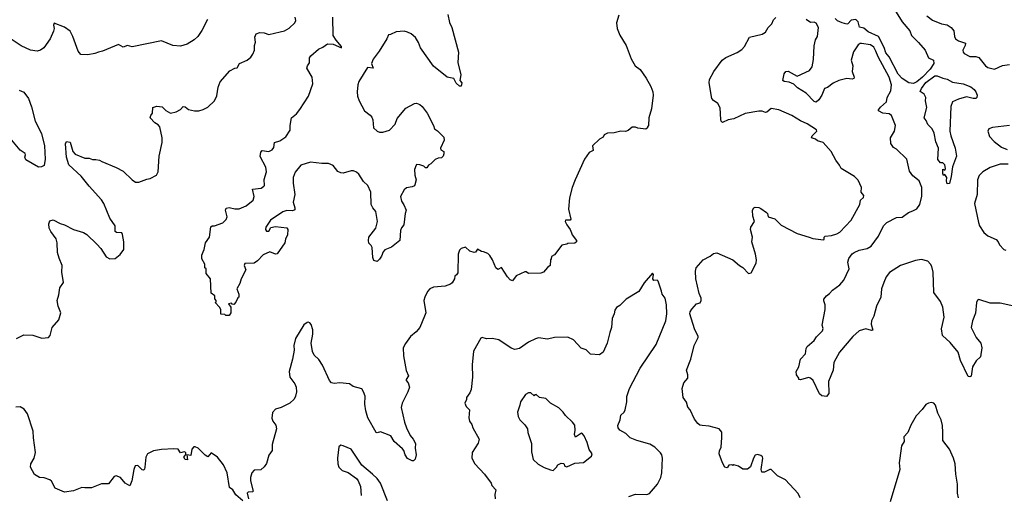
# Model space of a CAD drawing. Extents: x 1933546 to 2138868, y 524910 to 667279.
# Tile 162 of 256: x 1974339 to 1983060, y 592547 to 596764. Entities that reach past the tile are written whole.
import ezdxf

# ---------------------------------------------------------------- set-up
doc = ezdxf.new("R2010")
doc.units = 0

msp = doc.modelspace()

# ---------------------------------------------------------------- linework, layer by layer
at = {"layer": '0CON10XD'}
for points in [[(1982044.6, 596924.6), (1982154.6, 596744.6), (1982224.4, 596665), (1982238.8, 596625), (1982301.9, 596561.9), (1982358.9, 596495), (1982389.2, 596425), (1982431.9, 596405), (1982437.7, 596375), (1982405.2, 596325), (1982336.5, 596253.5), (1982285, 596212.9), (1982255, 596199.3), (1982215, 596204.1), (1982155, 596241.4), (1982121.4, 596281.4), (1982040.4, 596435), (1982010.7, 596470.7), (1981997.2, 596517.2), (1981945, 596614.8), (1981855, 596657.7), (1981815, 596688), (1981778.9, 596698.9), (1981765, 596745.6), (1981745, 596767.1), (1981705, 596759.2), (1981675, 596726.4), (1981665, 596723.6), (1981625, 596734.8), (1981583.8, 596755), (1981563.4, 596775)], [(1974311.7, 593938.3), (1974375, 593968.8), (1974455, 593966), (1974535, 593940), (1974595, 593947.5), (1974610, 593965), (1974626.7, 594035), (1974687, 594103), (1974702.5, 594165), (1974678.8, 594225), (1974671.2, 594275), (1974686.1, 594323.9), (1974693.8, 594385), (1974726.2, 594435), (1974713.8, 594525), (1974716.4, 594583.6), (1974688.3, 594648.3), (1974675, 594700), (1974671.2, 594785), (1974662.3, 594822.3), (1974616, 594885), (1974601.2, 594915), (1974596.7, 594955), (1974605, 594980), (1974635, 594988), (1974697, 594957), (1974736.7, 594945), (1974815, 594902.5), (1974905, 594876), (1974935, 594858.8), (1975024, 594775), (1975056.6, 594736.6), (1975105, 594660), (1975137, 594643), (1975185, 594647.5), (1975229.3, 594680.7), (1975262.5, 594725), (1975263, 594793), (1975249.3, 594859.3), (1975243, 594873), (1975195.8, 594875.8), (1975186.2, 594885), (1975185.8, 594935), (1975137.1, 595005), (1975083.3, 595135), (1975065.3, 595165.3), (1974955, 595287.1), (1974885, 595377.8), (1974775.6, 595475.6), (1974754.3, 595545.7), (1974746.4, 595663.6), (1974755, 595682.5), (1974785, 595677.5), (1974810, 595595), (1974831.4, 595571.4), (1974915, 595535.8), (1974955, 595535.8), (1974985, 595525.8), (1975015, 595524.4), (1975045, 595518), (1975065.5, 595505.5), (1975195, 595454.3), (1975255, 595421.2), (1975335, 595343.8), (1975365, 595324.3), (1975395, 595324.2), (1975465, 595350.8), (1975495, 595356), (1975552.5, 595385), (1975566.7, 595415), (1975573.8, 595555), (1975601.2, 595675), (1975601.2, 595715), (1975580, 595815), (1975565, 595832), (1975535, 595850), (1975496.2, 595895), (1975500, 595915), (1975516.2, 595935), (1975520, 595985), (1975555, 595996.7), (1975602.3, 595992.3), (1975635, 595959.2), (1975675, 595936.2), (1975725, 595946.7), (1975765, 595968.8), (1975786.1, 595993.9), (1975805, 595990), (1975835, 595966.7), (1975887, 595957), (1975925, 595956.7), (1975965, 595967.5), (1976005, 595987.5), (1976066.1, 596043.9), (1976085, 596090), (1976098.8, 596165), (1976115, 596212.5), (1976199.2, 596310.8), (1976245, 596333.8), (1976265, 596337.5), (1976287.5, 596375), (1976355, 596406.2), (1976387.3, 596432.7), (1976405, 596457.5), (1976418.8, 596495), (1976418.8, 596535), (1976427.5, 596565), (1976421.2, 596608.8), (1976435, 596640), (1976465, 596651.2), (1976505, 596646.9), (1976545, 596633.1), (1976647.5, 596655), (1976685, 596665.8), (1976725, 596688), (1976775.8, 596735), (1976784.3, 596755.7), (1976778.2, 596785)], [(1978130.7, 596809.3), (1978145, 596740), (1978166.2, 596695), (1978226.7, 596475), (1978220.8, 596385), (1978245.8, 596275), (1978237.5, 596225), (1978256.2, 596205), (1978250, 596175), (1978233.9, 596173.9), (1978205, 596202.5), (1978185, 596242.5), (1978125, 596253.8), (1978005, 596351.2), (1977890, 596515), (1977872.7, 596562.7), (1977845, 596606.7), (1977807.3, 596637.3), (1977773.9, 596653.9), (1977745, 596663.3), (1977675, 596656.7), (1977625, 596632.5), (1977605, 596630), (1977590, 596595), (1977522.5, 596485), (1977468.9, 596415), (1977454.4, 596375), (1977470, 596335), (1977420.5, 596339.5), (1977343.1, 596216.9), (1977333.6, 596185), (1977328.5, 596125), (1977332.5, 596085), (1977345, 596046), (1977392.5, 595955), (1977445, 595917.5), (1977458.6, 595898.6), (1977466.4, 595876.4), (1977474.5, 595805), (1977505, 595774.4), (1977525, 595766.9), (1977555.9, 595765.9), (1977615, 595784), (1977665, 595836.7), (1977682.7, 595887.3), (1977760.9, 595979.1), (1977835, 596020), (1977855, 596023.8), (1977885, 596011.2), (1977903.3, 595995), (1977948.8, 595935), (1978006, 595825), (1978014, 595795), (1978039.5, 595779.5), (1978095, 595722.5), (1978100, 595695), (1978066.7, 595625), (1978070.7, 595610.7), (1978097.5, 595595), (1978097.5, 595575), (1978090, 595555), (1978075, 595540), (1978045, 595537.5), (1978020, 595525), (1977980, 595485), (1977960, 595475), (1977945, 595450), (1977935, 595450), (1977920, 595465), (1977885, 595477.5), (1977855, 595480), (1977850, 595475), (1977837.5, 595435), (1977838.8, 595385), (1977851.2, 595345), (1977840.7, 595299.3), (1977835, 595290), (1977817, 595283), (1977766.4, 595273.6), (1977745, 595256.7), (1977713.8, 595195), (1977720, 595155), (1977742.7, 595122.7), (1977763.8, 595075), (1977754, 595045), (1977743.3, 594945), (1977721.7, 594918.3), (1977713.3, 594895), (1977705.8, 594805), (1977633.6, 594746.4), (1977575, 594722.5), (1977557.5, 594705), (1977543.3, 594666.7), (1977525, 594640), (1977505, 594620), (1977475, 594630), (1977467.5, 594655), (1977462.5, 594745), (1977453, 594763), (1977432, 594782), (1977428, 594805), (1977432, 594835), (1977493.8, 594915), (1977508.8, 594975), (1977493.9, 595063.9), (1977465.9, 595095.9), (1977451.2, 595125), (1977450.8, 595235), (1977424.3, 595294.3), (1977385, 595328.8), (1977344, 595395), (1977323.4, 595413.4), (1977295, 595424.2), (1977275.8, 595424.2), (1977205, 595404.3), (1977182.5, 595405), (1977157.9, 595417.9), (1977115, 595471.2), (1977075, 595488.8), (1977015, 595487.5), (1976915, 595500), (1976830, 595475), (1976777.9, 595412.1), (1976761.4, 595365), (1976761.9, 595315), (1976776.9, 595215), (1976763.1, 595145), (1976777.1, 595095), (1976775, 595077.5), (1976755, 595070), (1976705, 595071.2), (1976670.8, 595059.2), (1976560, 594985), (1976520, 594925), (1976517.5, 594905), (1976525, 594890), (1976545, 594890), (1976565, 594920), (1976605, 594930), (1976705, 594917.5), (1976713, 594903), (1976712.5, 594855), (1976693, 594817), (1976687.5, 594785), (1976620.7, 594689.3), (1976603.9, 594683.9), (1976555, 594706.7), (1976495, 594680), (1976444.5, 594625.5), (1976415, 594606), (1976335, 594602.5), (1976328.8, 594585), (1976343.3, 594545), (1976300, 594465), (1976290, 594425), (1976261.7, 594378.3), (1976281.7, 594331.7), (1976280, 594305), (1976271.7, 594298.3), (1976255, 594260), (1976235, 594240), (1976221.7, 594241.7), (1976215, 594250), (1976190, 594245), (1976210, 594215), (1976210, 594165), (1976195, 594140), (1976165, 594140), (1976155, 594150), (1976121.7, 594151.7), (1976120, 594195), (1976110, 594215), (1976070, 594255), (1976078.3, 594261.7), (1976080, 594275), (1976068.3, 594288.3), (1976067.5, 594315), (1976035, 594340), (1976030, 594465), (1975990, 594515), (1975990, 594555), (1975980, 594565), (1975980, 594595), (1975953.6, 594643.6), (1975953.8, 594675), (1975963.8, 594705), (1975974.2, 594725.8), (1975983.8, 594785), (1976021.2, 594835), (1976031.7, 594928.3), (1976043.6, 594936.4), (1976065, 594937.5), (1976137.9, 594962.1), (1976169.1, 594990.9), (1976175.7, 595015), (1976162, 595075), (1976168.3, 595091.7), (1976195, 595099.2), (1976245, 595085.8), (1976284, 595086), (1976345, 595112.9), (1976408.6, 595165), (1976417.5, 595195), (1976400, 595260), (1976479.3, 595270.7), (1976503, 595287), (1976507.5, 595295), (1976503.9, 595346.1), (1976526.2, 595415), (1976518.8, 595455), (1976470.7, 595550.7), (1976475, 595590), (1976487, 595603), (1976545, 595596.2), (1976575, 595608.8), (1976590.5, 595629.5), (1976596.7, 595675), (1976645, 595690), (1976696.2, 595725), (1976735.8, 595784.2), (1976734, 595825), (1976746.4, 595893.6), (1976791.7, 595928.3), (1976821.2, 595968.8), (1976898, 596085), (1976935.8, 596195), (1976930, 596255), (1976883.8, 596335), (1976888.8, 596355), (1976907.3, 596382.7), (1976906.2, 596425), (1976916.7, 596445), (1976985.9, 596504.1), (1977025, 596521.2), (1977065, 596548.8), (1977115, 596546.4), (1977190, 596515), (1977189.2, 596525), (1977141.5, 596581.5), (1977116.7, 596625), (1977114.4, 596785)], [(1979646.1, 596803.9), (1979626.2, 596735), (1979631.2, 596685), (1979655.8, 596625.8), (1979712, 596535), (1979756.1, 596416.1), (1979790, 596355), (1979835, 596321.2), (1979888.8, 596245), (1979930.8, 596170.8), (1979948.8, 596125), (1979951.2, 596095), (1979936.7, 595975), (1979912.5, 595895), (1979910, 595825), (1979900, 595815), (1979900, 595805), (1979885, 595792.5), (1979813.6, 595803.6), (1979795, 595812.5), (1979765, 595812.5), (1979728.3, 595781.7), (1979706.4, 595773.6), (1979665, 595776.7), (1979605, 595760), (1979545, 595758.8), (1979517, 595743), (1979506.4, 595723.6), (1979474.1, 595705.9), (1979413.9, 595646.1), (1979417.5, 595605), (1979382.5, 595585), (1979342.3, 595527.7), (1979260, 595345), (1979233.8, 595275), (1979210, 595185), (1979200, 595085), (1979222.5, 594995), (1979215, 594987.5), (1979175, 594986.7), (1979172, 594975), (1979186, 594945), (1979216, 594905), (1979226.7, 594875), (1979232.5, 594855), (1979272.5, 594805), (1979272.5, 594795), (1979255, 594783.3), (1979195, 594780), (1979185, 594772.5), (1979140, 594765), (1979075, 594680), (1979050, 594665), (1979047, 594643), (1979040, 594635), (1979037.5, 594585), (1979013.6, 594566.4), (1978980, 594525), (1978955, 594517.5), (1978845, 594512.5), (1978825, 594527.5), (1978813, 594527), (1978736.4, 594493.6), (1978705, 594447.5), (1978685, 594457.5), (1978660, 594485), (1978606.4, 594566.4), (1978575, 594550), (1978557.5, 594565), (1978526.7, 594635), (1978503, 594673), (1978485, 594690), (1978447, 594707), (1978428.3, 594708.3), (1978395, 594730), (1978376.4, 594703.6), (1978365, 594700), (1978325, 594712.5), (1978287, 594747), (1978250, 594735), (1978235, 594720), (1978223.9, 594686.1), (1978219.2, 594520.8), (1978209.3, 594500.7), (1978195, 594490), (1978190, 594465), (1978170.3, 594429.7), (1978155, 594418), (1978108.7, 594401.3), (1978005, 594391.4), (1977971.3, 594378.7), (1977950, 594355), (1977926.7, 594305), (1977920, 594275), (1977936.1, 594163.9), (1977925.9, 594134.1), (1977883.3, 594035), (1977852.5, 593995), (1977800, 593955), (1977755.9, 593894.1), (1977736.2, 593855), (1977738.8, 593785), (1977763.9, 593653.9), (1977782.5, 593605), (1977763.3, 593575), (1977763.3, 593565), (1977780, 593545), (1977792, 593505), (1977777.5, 593465), (1977725.7, 593365), (1977718.6, 593325), (1977748.1, 593195), (1977766.9, 593145), (1977797.9, 593077.9), (1977825, 593043.3), (1977843.8, 593005), (1977841.2, 592965), (1977850, 592905), (1977841.7, 592868.3), (1977827.5, 592852.5), (1977815, 592852.5), (1977775, 592872.5), (1977753.1, 592905), (1977743.3, 592943.3), (1977730, 592960), (1977655.8, 593025), (1977625.6, 593075.6), (1977575, 593094.4), (1977535, 593108.8), (1977505, 593100), (1977497.5, 593105), (1977424, 593235), (1977404, 593295), (1977396.2, 593355), (1977399.4, 593425), (1977385.5, 593465.5), (1977369.7, 593489.7), (1977292.3, 593512.3), (1977260, 593535), (1977175, 593544), (1977125, 593538), (1977100, 593545), (1977083.4, 593563.4), (1977021.5, 593701.5), (1976990.3, 593750.3), (1976948.7, 593788.7), (1976931.7, 593821.7), (1976920, 593895), (1976936.7, 593975), (1976937, 594013), (1976922.5, 594062.5), (1976910, 594075), (1976895, 594082.5), (1976885, 594080), (1976855, 594057.5), (1976783.2, 593936.8), (1976768, 593875), (1976769.2, 593835), (1976755.8, 593755), (1976725.9, 593645.9), (1976730.8, 593595), (1976775.8, 593535), (1976786.8, 593506.8), (1976790, 593465), (1976782.9, 593425), (1976770.3, 593399.7), (1976731.2, 593365), (1976655, 593325.8), (1976605, 593310), (1976578.3, 593281.7), (1976572.1, 593232.1), (1976583, 593203), (1976609.5, 593169.5), (1976614.5, 593135), (1976576.7, 592996.7), (1976576.4, 592943.6), (1976546.4, 592903.6), (1976525, 592830), (1976505, 592800), (1976475, 592772.5), (1976415, 592770), (1976394.1, 592745.9), (1976384, 592705), (1976384.2, 592674.2), (1976407.5, 592585), (1976401.7, 592578.3), (1976364.2, 592575.8), (1976353.9, 592566.1), (1976366.7, 592515)], [(1982375, 596799.4), (1982425, 596758.6), (1982505, 596726.9), (1982555, 596719.2), (1982591.2, 596695), (1982614.2, 596665), (1982618.6, 596615), (1982628, 596595), (1982655, 596575.7), (1982715.6, 596555.6), (1982712.5, 596535), (1982693.5, 596495), (1982695.8, 596475.8), (1982704.3, 596464.3), (1982755, 596436.2), (1982808.8, 596438.8), (1982835, 596428.8), (1982895, 596353.8), (1982915, 596341.2), (1982975, 596324), (1983045, 596357.1), (1983105, 596366.7)], [(1976002, 596765), (1975952.3, 596667.7), (1975915.8, 596614.2), (1975884.1, 596585.9), (1975821.7, 596548.3), (1975765, 596528.8), (1975695, 596536.2), (1975595, 596576), (1975335, 596523.8), (1975295, 596534), (1975255, 596521.2), (1975215, 596544), (1975073.9, 596486.1), (1975036.7, 596476.7), (1975005, 596463.3), (1974943, 596453), (1974880, 596455), (1974856.1, 596486.1), (1974809.2, 596615), (1974785, 596663.3), (1974735, 596698.8), (1974645, 596732.5), (1974640, 596715), (1974646.2, 596685), (1974638.8, 596661.2), (1974609.2, 596595), (1974554.3, 596515), (1974525, 596494.2), (1974495, 596484.2), (1974435, 596492.9), (1974351.7, 596531.7), (1974265, 596592)], [(1981253.3, 592525), (1981235, 592563.3), (1981121.2, 592685), (1981050.9, 592720.9), (1980996.1, 592776.1), (1980985, 592776), (1980935, 592751.1), (1980912.4, 592752.4), (1980906.5, 592775), (1980922.9, 592875), (1980918.3, 592888.3), (1980905, 592899.2), (1980875, 592908.9), (1980855, 592902.2), (1980837.9, 592875), (1980811.5, 592798.5), (1980785, 592777.8), (1980745, 592779.4), (1980705, 592803.8), (1980665, 592817.5), (1980655, 592810), (1980646.7, 592816.7), (1980620, 592815), (1980605, 592790), (1980585, 592797.5), (1980563.3, 592835), (1980536.2, 592915), (1980538, 592942), (1980551.2, 592975), (1980559.7, 593060.3), (1980557.3, 593107.3), (1980535, 593136.7), (1980445, 593160.8), (1980385, 593164.4), (1980365, 593169.4), (1980345, 593184.2), (1980315, 593222), (1980277.1, 593305), (1980257.6, 593327.6), (1980245, 593373.3), (1980216, 593415), (1980206, 593495), (1980221.2, 593545), (1980256.2, 593585), (1980256, 593615), (1980246, 593655), (1980285, 593752.5), (1980312.9, 593875), (1980350, 593945), (1980350, 593955), (1980315, 594023.3), (1980275.5, 594155), (1980278.2, 594175), (1980291.7, 594198.3), (1980335, 594244.2), (1980365.9, 594254.1), (1980376.2, 594275), (1980376.7, 594295), (1980358, 594335), (1980329.2, 594465), (1980324.1, 594534.1), (1980332, 594565), (1980392.5, 594635), (1980455, 594666.2), (1980485, 594690.8), (1980515, 594697.5), (1980655, 594636.2), (1980713.6, 594583.6), (1980745.6, 594565.6), (1980795, 594513.3), (1980819.3, 594520.7), (1980862.5, 594605), (1980866.2, 594635), (1980857.5, 594685), (1980824.3, 594795), (1980828.8, 594835), (1980813.8, 594905), (1980816.2, 594925), (1980848, 594975), (1980832.6, 595022.6), (1980829.6, 595075), (1980840.6, 595095), (1980855, 595101.2), (1980885, 595099.2), (1980905, 595090.5), (1980955, 595054.3), (1980962.2, 595045), (1980967.5, 595015), (1981027, 594997), (1981085, 594942.5), (1981225, 594869.2), (1981332.5, 594835), (1981365, 594824.2), (1981459.3, 594810.7), (1981466.1, 594813.9), (1981465.8, 594835), (1981475, 594844.2), (1981530.5, 594849.5), (1981577.5, 594865), (1981605, 594881.2), (1981705, 594986.7), (1981780, 595125), (1981786.4, 595163.6), (1981813, 595187), (1981816.7, 595205), (1981793.3, 595235), (1981796.4, 595276.4), (1981765, 595342.5), (1981732.5, 595375), (1981616.7, 595445), (1981601.2, 595475), (1981567.3, 595517.3), (1981525.8, 595595.8), (1981455.7, 595675.7), (1981405, 595690), (1981387.5, 595705), (1981353.3, 595715), (1981359.2, 595735), (1981401.2, 595775), (1981397.7, 595787.7), (1981315, 595841.2), (1981255, 595866.7), (1981177.5, 595915), (1981062.5, 595965), (1980995, 595975.8), (1980956.9, 595943.1), (1980945, 595940), (1980915, 595952), (1980885, 595954), (1980765, 595931.2), (1980665, 595886.2), (1980615, 595876), (1980565, 595853.3), (1980553.9, 595863.9), (1980549.3, 595879.3), (1980545, 595982.5), (1980521.7, 596021.7), (1980485, 596047.5), (1980471.2, 596065), (1980445.8, 596205), (1980450, 596235), (1980488, 596305), (1980561.2, 596405), (1980595, 596428), (1980695, 596472.5), (1980735, 596498.8), (1980758.8, 596525), (1980805, 596608.8), (1980915, 596636.2), (1980945, 596653.8), (1980970, 596695), (1981002.5, 596727.5), (1981017.4, 596762.6), (1981036.7, 596783.3)], [(1982249.7, 595070.3), (1982285, 595085.7), (1982312.7, 595125), (1982331.4, 595198.6), (1982330, 595275), (1982305, 595336.2), (1982250.5, 595380.5), (1982221.7, 595421.7), (1982197.3, 595527.3), (1982106.7, 595615), (1982080.3, 595630.3), (1982056, 595665), (1982052, 595715), (1982088.8, 595775), (1982098, 595825), (1982061.2, 595915), (1982040, 595930), (1981985, 595936), (1981946.2, 595955), (1981946.9, 595965), (1981962.8, 595987.2), (1982015.6, 596035), (1982024.2, 596075), (1982055.6, 596134.4), (1982060.8, 596185), (1982041.8, 596255), (1981942.4, 596435), (1981921.8, 596485), (1981905, 596519.5), (1981875, 596542.1), (1981797, 596553), (1981785, 596552.5), (1981765, 596540), (1981725, 596480), (1981704.2, 596405), (1981718.8, 596355), (1981713.8, 596305), (1981730, 596255), (1981728.6, 596241.4), (1981712.5, 596237.5), (1981665, 596241.9), (1981595, 596225.6), (1981545, 596201.1), (1981495, 596162.5), (1981468.8, 596155), (1981445.6, 596095), (1981417.3, 596052.7), (1981395, 596033.1), (1981375, 596037.5), (1981305, 596111.8), (1981228.7, 596158.7), (1981195, 596192.2), (1981155, 596210), (1981110, 596215), (1981097.5, 596225), (1981111.2, 596285), (1981125, 596305.8), (1981145, 596307.1), (1981225, 596262.3), (1981335, 596314.4), (1981357.8, 596345), (1981371.3, 596411.3), (1981377.4, 596532.6), (1981388.1, 596585), (1981405.6, 596615), (1981413.8, 596695), (1981394.1, 596734.1), (1981375, 596740.8), (1981345, 596740), (1981304.3, 596764.3)], [(1982555, 595310), (1982547.5, 595335), (1982552.5, 595365), (1982535, 595390), (1982521.7, 595381.7), (1982515, 595400), (1982515, 595437.5), (1982535, 595430), (1982540, 595445), (1982535, 595477.5), (1982515, 595493.8), (1982495, 595496.2), (1982471.2, 595525), (1982476.7, 595625), (1982455, 595680), (1982439.1, 595759.1), (1982421.4, 595795), (1982384.2, 595835), (1982369.7, 595869.7), (1982350, 595895), (1982375.5, 595985), (1982363.1, 596045), (1982365.8, 596075), (1982350.8, 596105), (1982316.1, 596126.1), (1982328.2, 596155), (1982364.2, 596205.8), (1982444.3, 596265), (1982465, 596266.9), (1982515, 596245.6), (1982555, 596237.1), (1982601.2, 596211.2), (1982695, 596195.5), (1982765, 596168.1), (1982792.9, 596145), (1982809.2, 596125), (1982821.2, 596095), (1982816.7, 596075), (1982807.5, 596065), (1982785, 596064.3), (1982725, 596080.8), (1982655, 596059.2), (1982602, 596035), (1982587.1, 595995), (1982579.1, 595775), (1982586.4, 595735), (1982624, 595625), (1982636, 595555), (1982601.7, 595458.3), (1982591.2, 595375), (1982575, 595312.5), (1982555, 595310)], [(1974335, 596140), (1974375, 596122), (1974416.7, 596065), (1974442.6, 595992.6), (1974476.4, 595865), (1974532.9, 595755), (1974558.1, 595645), (1974563.6, 595526.4), (1974555, 595470), (1974531.7, 595458.3), (1974505, 595456.7), (1974395, 595521.2), (1974385.8, 595545), (1974392, 595565), (1974388.8, 595578.8), (1974345, 595606), (1974255, 595713.3)], [(1983105, 595825.7), (1982955, 595808.8), (1982922.5, 595795), (1982913.3, 595775), (1982929.5, 595729.5), (1982971.2, 595685), (1983036.2, 595635), (1983085, 595611.9)], [(1983095, 595481.5), (1983025, 595482.7), (1982935, 595453.1), (1982871.2, 595415), (1982837.9, 595382.1), (1982822.9, 595345), (1982819.2, 595215), (1982797.1, 595135), (1982831.1, 594965), (1982841.9, 594935), (1982877.8, 594877.8), (1982915, 594848), (1982988.8, 594815), (1983006, 594795), (1983017, 594767), (1983056.4, 594726.4), (1983075, 594721.2)], [(1983145, 594224), (1983025, 594249.2), (1982935, 594250), (1982835, 594282.5), (1982823.9, 594276.1), (1982814.1, 594255.9), (1982805, 594162.5), (1982779.2, 594095), (1982767.1, 594035), (1982812.5, 593945), (1982854, 593895), (1982860, 593855), (1982848.8, 593775), (1982810.9, 593739.1), (1982778.6, 593685), (1982767, 593603), (1982755, 593597.5), (1982740, 593600), (1982673.6, 593743.6), (1982651.2, 593815), (1982581.2, 593901.2), (1982514.1, 593964.1), (1982503.9, 594023.9), (1982528, 594125), (1982516, 594215), (1982495, 594266.7), (1982435.6, 594345.6), (1982430, 594525), (1982418, 594575), (1982406.8, 594596.8), (1982382.3, 594622.3), (1982326.6, 594636.6), (1982275, 594630), (1982141.2, 594585), (1982045, 594521.4), (1982014.5, 594485), (1981992.5, 594435), (1981973.4, 594376.6), (1981965.4, 594305), (1981927.5, 594225), (1981903.8, 594135), (1981884, 594095), (1981880.8, 594065), (1981895, 594010), (1981885, 594006.7), (1981835, 594024.2), (1981775, 594006.2), (1981719.2, 593955), (1981602, 593815), (1981551.4, 593725), (1981545.7, 593655), (1981504.4, 593555.6), (1981505, 593450), (1981485, 593422.5), (1981445, 593430), (1981425, 593446.7), (1981367.5, 593565), (1981345, 593586), (1981325, 593591.2), (1981255, 593570), (1981240, 593575), (1981240, 593585), (1981220, 593615), (1981217.5, 593645), (1981241.2, 593685), (1981255, 593752.5), (1981299.5, 593800.5), (1981305, 593850), (1981313.8, 593865), (1981375, 593920), (1981397.3, 593952.7), (1981451.2, 594005), (1981455.8, 594025.8), (1981446.7, 594055), (1981472.5, 594195), (1981473.3, 594235), (1981460.7, 594270.7), (1981462.5, 594285), (1981485, 594316.7), (1981512.5, 594335), (1981537.5, 594365), (1981605, 594413.3), (1981640, 594455), (1981686.1, 594553.9), (1981674.6, 594614.6), (1981682.6, 594647.4), (1981713.3, 594686.7), (1981731.1, 594698.9), (1981775, 594720.9), (1981845, 594735.7), (1981882.5, 594755), (1981946.6, 594843.4), (1981990, 594935), (1982020, 594965), (1982105, 595009.5), (1982156.3, 595013.7), (1982213.3, 595055), (1982249.7, 595070.3)], [(1979735, 592537.1), (1979795, 592555.8), (1979895, 592554.2), (1979918.3, 592561.7), (1979988.8, 592645), (1980018.8, 592705), (1980026.4, 592746.4), (1980033.8, 592875), (1980026.7, 592905), (1980015, 592922.5), (1979964.3, 592974.3), (1979920.3, 593000.3), (1979805, 593031.4), (1979745.6, 593055.6), (1979707.5, 593095), (1979655, 593125.6), (1979641.5, 593145), (1979636.7, 593165), (1979657.5, 593215), (1979665, 593257.5), (1979692.5, 593285), (1979701.2, 593305), (1979715.7, 593374.3), (1979715.7, 593424.3), (1979740.8, 593495), (1979835.6, 593674.4), (1979975.7, 593884.3), (1980062, 594095), (1980072, 594155), (1980068, 594235), (1980056.2, 594295), (1980029.3, 594329.3), (1980024, 594356), (1979995.8, 594445.8), (1979985, 594453.3), (1979955, 594452.5), (1979947.5, 594465), (1979952.5, 594505), (1979945, 594517.5), (1979869.5, 594430.5), (1979822.5, 594355), (1979712.5, 594285), (1979655, 594230), (1979625, 594212.5), (1979610.5, 594189.5), (1979603.8, 594155), (1979586, 594115), (1979581.2, 594035), (1979565, 593990), (1979543.9, 593896.1), (1979507.5, 593815), (1979475, 593792.5), (1979395, 593797.5), (1979355.8, 593835.8), (1979312.3, 593852.3), (1979245, 593926.7), (1979195, 593950), (1979075, 593946), (1979015, 593932), (1978935, 593942), (1978907.5, 593935), (1978847.5, 593905), (1978765, 593849.2), (1978725, 593840.6), (1978691.1, 593851.1), (1978584.1, 593924.1), (1978525, 593936), (1978475, 593933.8), (1978435, 593946), (1978425, 593938.8), (1978360, 593825), (1978347.7, 593702.3), (1978348.9, 593595), (1978339.2, 593485), (1978326.7, 593455), (1978296.7, 593415), (1978296.7, 593395), (1978282, 593365), (1978293.4, 593333.4), (1978323.3, 593305), (1978316.2, 593235), (1978323.3, 593205), (1978344, 593175), (1978354.1, 593144.1), (1978408.8, 593045), (1978399.7, 593010.3), (1978346, 592925), (1978343.8, 592875), (1978370, 592825), (1978455, 592733.8), (1978515.7, 592655.7), (1978522.5, 592632.5), (1978556.7, 592595), (1978547.5, 592555), (1978550, 592515)], [(1979065, 592766.7), (1979094.2, 592795), (1979105, 592818), (1979135, 592832.5), (1979160, 592830), (1979167.5, 592805), (1979185, 592800), (1979255, 592831.2), (1979333.7, 592836.3), (1979403.3, 592895), (1979410, 592915), (1979384.1, 592954.1), (1979366.7, 593015), (1979338.8, 593075), (1979325, 593093.3), (1979315, 593096.7), (1979263.6, 593063.6), (1979253.8, 593085), (1979259.2, 593125), (1979255, 593167.5), (1979235.9, 593195.9), (1979172.5, 593255), (1979152.5, 593285), (1979115, 593322.5), (1979040, 593365), (1979000, 593405), (1978943, 593413), (1978915, 593440), (1978901.7, 593438.3), (1978895, 593430), (1978866.4, 593456.4), (1978845, 593456.7), (1978820.7, 593439.3), (1978773.9, 593376.1), (1978770, 593345), (1978750, 593285), (1978753.8, 593245), (1978770, 593215), (1978815, 593171.2), (1978836, 593135), (1978840, 593105), (1978872, 593005), (1978872.3, 592932.3), (1978887.5, 592865), (1978931.7, 592821.7), (1978985, 592793.3), (1979042.3, 592772.3), (1979065, 592766.7)], [(1976175.8, 592745), (1976145.7, 592815.7), (1976092.5, 592885), (1976035, 592922.5), (1976005, 592887.5), (1975982.3, 592902.3), (1975920, 592965), (1975895, 592977.5), (1975883, 592977), (1975863, 592957), (1975855, 592900), (1975820, 592905), (1975825, 592860), (1975805, 592863.8), (1975793.8, 592885), (1975811.7, 592908.3), (1975810, 592925), (1975795, 592931.2), (1975765, 592923.3), (1975743.3, 592955), (1975705, 592960), (1975595, 592953.5), (1975525, 592942.2), (1975471.9, 592915), (1975455.5, 592885), (1975448, 592795), (1975445, 592780), (1975435, 592770), (1975425, 592772.5), (1975385, 592812.5), (1975361.7, 592808.3), (1975350, 592775), (1975333.8, 592675), (1975315, 592630), (1975273.3, 592655), (1975232.5, 592705), (1975195, 592720), (1975175, 592712.5), (1975125, 592650), (1975065, 592648.8), (1974975, 592614.2), (1974916.2, 592613.8), (1974890, 592615), (1974815, 592586.7), (1974735, 592573.3), (1974655, 592611.2), (1974621.1, 592671.1), (1974605, 592684.2), (1974555, 592702.5), (1974515, 592706.2), (1974471.2, 592731.2), (1974434.2, 592795), (1974436.9, 592825), (1974467.5, 592875), (1974479.2, 592925), (1974461.2, 593055), (1974460, 593115), (1974408.3, 593268.3), (1974379.5, 593309.5), (1974345, 593332.5), (1974305, 593328.8)], [(1982653.3, 592525), (1982646.2, 592565), (1982645.8, 592645), (1982630, 592735), (1982625.8, 592825), (1982611.2, 592875), (1982574, 592955), (1982515, 593032.5), (1982517.1, 593102.9), (1982514.2, 593165), (1982502.5, 593215), (1982472, 593275), (1982450, 593345), (1982437.5, 593365), (1982415, 593368.8), (1982390, 593365), (1982365, 593352.5), (1982333, 593307), (1982279.5, 593250.5), (1982232.3, 593167.7), (1982206.7, 593105), (1982170, 593065), (1982173.3, 593025), (1982150, 592985), (1982133.9, 592876.1), (1982128.8, 592835), (1982133.8, 592775), (1982050.7, 592489.3)], [(1977597.6, 592497.6), (1977534.2, 592655), (1977505, 592696.2), (1977463.3, 592735), (1977368.8, 592815), (1977275, 592956.2), (1977205, 592986.2), (1977185, 592990), (1977165, 592977.5), (1977153.8, 592875), (1977156.2, 592825), (1977165, 592797.5), (1977195.9, 592765.9), (1977247.7, 592747.7), (1977323.3, 592695), (1977338, 592675), (1977358, 592625), (1977363.8, 592545)], [(1976315, 592496.7), (1976255, 592550), (1976226, 592595), (1976198.8, 592615), (1976175.8, 592745)]]:
    msp.add_lwpolyline(points, dxfattribs=at)

doc.saveas('drawing.dxf')
